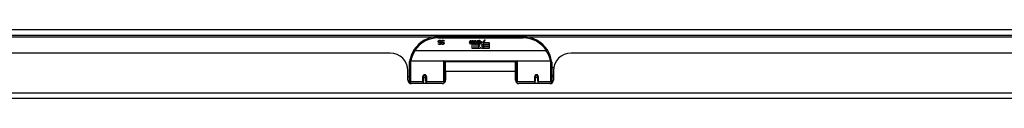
# Model space of a CAD drawing. Header units: inches. Extents: x 28 to 747, y 82 to 346.
# Tile 10 of 246: x 45.78 to 63.11, y 82 to 83.22. Entities that reach past the tile are written whole.
import ezdxf

# ---------------------------------------------------------------- set-up
doc = ezdxf.new("R2010")
doc.units = ezdxf.units.IN
doc.header["$MEASUREMENT"] = 0
doc.layers.add('Visible Edges(ANSI)', color=7, linetype='Continuous', lineweight=25)
doc.layers.add('Visible Tangent Edges(ANSI)', color=7, linetype='Continuous', lineweight=25)

msp = doc.modelspace()

# ---------------------------------------------------------------- linework, layer by layer
at = {"layer": 'Visible Edges(ANSI)'}
for p, q in [((28.543, 83.118), (100.345, 83.118)), ((54.642, 83.088), (53.146, 83.088)), ((53.151, 82.968), (53.152, 82.968)), ((53.151, 82.957), (53.151, 82.968)), ((53.197, 83.008), (53.196, 83.008)), ((53.197, 83.02), (53.197, 83.008)), ((53.206, 82.968), (53.206, 82.968)), ((53.206, 82.957), (53.206, 82.968)), ((53.251, 83.008), (53.25, 83.008)), ((53.251, 83.02), (53.251, 83.008)), ((53.701, 82.985), (53.708, 83.019)), ((53.708, 83.019), (53.721, 83.019)), ((53.721, 83.019), (53.715, 82.985)), ((53.737, 82.997), (53.741, 83.019)), ((53.741, 83.019), (53.754, 83.019)), ((53.746, 82.881), (53.746, 82.961)), ((53.776, 82.881), (53.746, 82.881)), ((53.754, 83.019), (53.748, 82.985)), ((53.764, 82.968), (53.764, 82.962)), ((53.764, 82.962), (53.776, 82.962)), ((53.768, 82.974), (53.765, 82.974)), ((53.767, 82.965), (53.768, 82.974)), ((53.779, 82.965), (53.767, 82.965)), ((53.771, 82.997), (53.775, 83.019)), ((53.775, 83.019), (53.788, 83.019)), ((53.776, 82.962), (53.776, 82.881)), ((53.788, 83.019), (53.779, 82.965)), ((53.78, 82.962), (53.802, 82.962)), ((53.78, 82.881), (53.78, 82.962)), ((53.81, 82.881), (53.78, 82.881)), ((53.784, 82.965), (53.809, 82.991)), ((53.801, 82.965), (53.784, 82.965)), ((53.795, 83.019), (53.811, 83.019)), ((53.809, 82.991), (53.795, 83.019)), ((53.814, 82.983), (53.801, 82.965)), ((53.802, 82.962), (53.81, 82.972)), ((53.81, 82.972), (53.81, 82.881)), ((53.811, 83.019), (53.819, 83)), ((53.816, 82.983), (53.814, 82.983)), ((53.814, 82.98), (53.822, 82.962)), ((53.814, 82.881), (53.814, 82.98)), ((53.881, 82.881), (53.814, 82.881)), ((53.824, 82.965), (53.816, 82.983)), ((53.819, 83), (53.821, 83)), ((53.821, 83), (53.835, 83.019)), ((53.822, 82.962), (53.844, 82.962)), ((53.84, 82.965), (53.824, 82.965)), ((53.851, 83.019), (53.826, 82.991)), ((53.826, 82.991), (53.84, 82.965)), ((53.835, 83.019), (53.851, 83.019)), ((53.844, 82.962), (53.844, 82.882)), ((53.844, 82.882), (53.881, 82.931)), ((53.85, 82.996), (53.886, 82.996)), ((53.856, 83.008), (53.856, 83.017)), ((53.881, 82.931), (53.86, 82.961)), ((53.885, 82.987), (53.861, 82.987)), ((53.895, 82.907), (53.881, 82.881)), ((53.89, 82.969), (53.897, 82.958)), ((53.912, 82.881), (53.895, 82.907)), ((53.897, 82.958), (53.928, 83.002)), ((53.93, 82.963), (53.911, 82.935)), ((53.911, 82.935), (53.948, 82.882)), ((54.046, 82.881), (53.912, 82.881)), ((53.928, 83.002), (53.93, 82.988)), ((53.93, 82.988), (53.974, 83.034)), ((53.932, 82.953), (53.93, 82.963)), ((53.948, 82.983), (53.932, 82.953)), ((53.948, 82.954), (53.948, 82.983)), ((54.046, 82.954), (53.948, 82.954)), ((53.948, 82.949), (54.046, 82.949)), ((53.948, 82.917), (53.948, 82.949)), ((54.046, 82.917), (53.948, 82.917)), ((53.948, 82.913), (54.046, 82.913)), ((53.948, 82.882), (53.948, 82.913)), ((53.974, 83.034), (53.949, 82.986)), ((53.949, 82.986), (54.046, 82.986)), ((54.046, 82.986), (54.046, 82.954)), ((54.046, 82.949), (54.046, 82.917)), ((54.046, 82.913), (54.046, 82.881)), ((52.301, 82.799), (34.386, 82.799)), ((55.05, 82.842), (52.737, 82.842)), ((73.402, 82.799), (55.487, 82.799)), ((52.639, 82.313), (52.639, 82.643)), ((52.658, 82.663), (53.248, 82.663)), ((53.264, 82.647), (53.264, 82.31)), ((53.278, 82.476), (53.278, 82.644)), ((54.509, 82.644), (53.278, 82.644)), ((54.509, 82.476), (54.509, 82.644)), ((54.523, 82.571), (54.509, 82.571)), ((54.523, 82.31), (54.523, 82.647)), ((54.539, 82.663), (55.129, 82.663)), ((55.148, 82.643), (55.148, 82.313)), ((55.179, 82.539), (55.148, 82.539)), ((52.613, 82.321), (52.613, 82.487)), ((52.639, 82.379), (52.613, 82.379)), ((52.888, 82.391), (52.888, 82.304)), ((52.89, 82.389), (52.888, 82.389)), ((52.89, 82.4), (52.89, 82.391)), ((52.894, 82.379), (52.891, 82.379)), ((52.927, 82.379), (52.925, 82.379)), ((52.929, 82.391), (52.929, 82.4)), ((52.931, 82.389), (52.929, 82.389)), ((52.931, 82.304), (52.931, 82.391)), ((53.278, 82.476), (53.278, 82.321)), ((54.509, 82.321), (54.509, 82.476)), ((54.523, 82.38), (54.509, 82.38)), ((54.856, 82.391), (54.856, 82.304)), ((54.859, 82.387), (54.856, 82.386)), ((54.862, 82.379), (54.86, 82.379)), ((54.896, 82.379), (54.894, 82.379)), ((54.899, 82.395), (54.897, 82.395)), ((54.897, 82.391), (54.897, 82.395)), ((54.897, 82.389), (54.899, 82.389)), ((54.899, 82.304), (54.899, 82.391)), ((55.175, 82.413), (55.148, 82.413)), ((55.175, 82.379), (55.148, 82.379)), ((55.175, 82.487), (55.175, 82.321)), ((52.639, 82.313), (52.639, 82.272)), ((53.219, 82.262), (52.672, 82.262)), ((52.888, 82.262), (52.888, 82.304)), ((52.931, 82.304), (52.931, 82.262)), ((53.264, 82.282), (53.264, 82.31)), ((54.523, 82.31), (54.523, 82.282)), ((55.115, 82.262), (54.568, 82.262)), ((54.856, 82.262), (54.856, 82.304)), ((54.899, 82.304), (54.899, 82.262)), ((55.148, 82.272), (55.148, 82.313)), ((100.247, 81.999), (28.642, 81.999))]:
    msp.add_line(p, q, dxfattribs=at)
at = {"layer": 'Visible Edges(ANSI)', "flags": 128}
for points in [[(53.149, 83.004), (53.149, 83.005), (53.149, 83.005), (53.149, 83.006), (53.149, 83.007), (53.149, 83.007), (53.149, 83.008), (53.149, 83.009), (53.149, 83.009), (53.149, 83.01), (53.15, 83.011), (53.15, 83.011), (53.15, 83.012), (53.151, 83.013), (53.151, 83.013), (53.151, 83.014), (53.151, 83.015), (53.152, 83.015), (53.152, 83.016), (53.153, 83.016), (53.153, 83.017), (53.154, 83.017), (53.154, 83.018), (53.154, 83.018), (53.155, 83.019)], [(53.163, 82.986), (53.161, 82.986), (53.16, 82.987), (53.159, 82.987), (53.158, 82.988), (53.157, 82.988), (53.156, 82.989), (53.155, 82.989), (53.155, 82.99), (53.154, 82.991), (53.153, 82.991), (53.152, 82.992), (53.152, 82.993), (53.151, 82.994), (53.151, 82.994), (53.15, 82.995), (53.15, 82.996), (53.15, 82.997), (53.149, 82.998), (53.149, 82.999), (53.149, 83), (53.149, 83.001), (53.149, 83.002), (53.149, 83.003), (53.149, 83.004)], [(53.172, 82.952), (53.171, 82.952), (53.17, 82.952), (53.169, 82.952), (53.168, 82.952), (53.167, 82.952), (53.167, 82.952), (53.166, 82.952), (53.165, 82.953), (53.164, 82.953), (53.163, 82.953), (53.162, 82.953), (53.161, 82.953), (53.16, 82.953), (53.159, 82.954), (53.158, 82.954), (53.158, 82.954), (53.157, 82.954), (53.156, 82.955), (53.155, 82.955), (53.154, 82.955), (53.154, 82.956), (53.153, 82.956), (53.152, 82.956), (53.151, 82.957)], [(53.152, 82.968), (53.153, 82.967), (53.153, 82.967), (53.154, 82.966), (53.154, 82.966), (53.155, 82.965), (53.156, 82.965), (53.157, 82.965), (53.157, 82.964), (53.158, 82.964), (53.159, 82.963), (53.16, 82.963), (53.161, 82.962), (53.162, 82.962), (53.162, 82.962), (53.163, 82.961), (53.164, 82.961), (53.165, 82.961), (53.166, 82.961), (53.167, 82.961), (53.168, 82.96), (53.169, 82.96), (53.17, 82.96), (53.171, 82.96), (53.172, 82.96)], [(53.155, 83.019), (53.156, 83.019), (53.156, 83.02), (53.157, 83.02), (53.157, 83.021), (53.158, 83.021), (53.159, 83.022), (53.159, 83.022), (53.16, 83.022), (53.161, 83.023), (53.161, 83.023), (53.162, 83.023), (53.163, 83.024), (53.163, 83.024), (53.164, 83.024), (53.165, 83.024), (53.166, 83.025), (53.167, 83.025), (53.167, 83.025), (53.168, 83.025), (53.169, 83.025), (53.17, 83.025), (53.171, 83.025), (53.172, 83.025), (53.173, 83.025)], [(53.174, 83.017), (53.173, 83.017), (53.172, 83.017), (53.17, 83.017), (53.169, 83.017), (53.168, 83.017), (53.167, 83.016), (53.166, 83.016), (53.165, 83.016), (53.165, 83.015), (53.164, 83.015), (53.163, 83.015), (53.162, 83.014), (53.162, 83.013), (53.161, 83.013), (53.161, 83.012), (53.16, 83.012), (53.16, 83.011), (53.159, 83.01), (53.159, 83.01), (53.159, 83.009), (53.159, 83.008), (53.158, 83.007), (53.158, 83.006), (53.158, 83.005)], [(53.158, 83.005), (53.158, 83.005), (53.158, 83.004), (53.158, 83.003), (53.159, 83.003), (53.159, 83.002), (53.159, 83.002), (53.159, 83.001), (53.159, 83), (53.16, 83), (53.16, 82.999), (53.16, 82.999), (53.16, 82.999), (53.161, 82.998), (53.161, 82.998), (53.162, 82.997), (53.162, 82.997), (53.163, 82.997), (53.163, 82.996), (53.164, 82.996), (53.164, 82.996), (53.165, 82.995), (53.166, 82.995), (53.166, 82.995), (53.167, 82.995)], [(53.177, 82.982), (53.177, 82.982), (53.176, 82.983), (53.176, 82.983), (53.175, 82.983), (53.174, 82.983), (53.174, 82.983), (53.173, 82.983), (53.173, 82.984), (53.172, 82.984), (53.171, 82.984), (53.171, 82.984), (53.17, 82.984), (53.169, 82.984), (53.168, 82.985), (53.168, 82.985), (53.167, 82.985), (53.166, 82.985), (53.166, 82.985), (53.165, 82.985), (53.165, 82.985), (53.164, 82.986), (53.164, 82.986), (53.163, 82.986), (53.163, 82.986)], [(53.167, 82.995), (53.168, 82.994), (53.168, 82.994), (53.169, 82.994), (53.169, 82.994), (53.17, 82.994), (53.17, 82.994), (53.171, 82.994), (53.171, 82.993), (53.172, 82.993), (53.172, 82.993), (53.173, 82.993), (53.173, 82.993), (53.174, 82.993), (53.174, 82.993), (53.175, 82.993), (53.175, 82.993), (53.176, 82.992), (53.176, 82.992), (53.177, 82.992), (53.177, 82.992), (53.178, 82.992), (53.179, 82.992), (53.179, 82.992), (53.18, 82.991)], [(53.196, 82.972), (53.196, 82.971), (53.196, 82.969), (53.196, 82.968), (53.195, 82.967), (53.195, 82.966), (53.195, 82.964), (53.194, 82.963), (53.193, 82.962), (53.192, 82.961), (53.192, 82.96), (53.191, 82.959), (53.189, 82.958), (53.188, 82.957), (53.187, 82.956), (53.186, 82.955), (53.185, 82.955), (53.183, 82.954), (53.182, 82.953), (53.18, 82.953), (53.179, 82.953), (53.177, 82.952), (53.176, 82.952), (53.174, 82.952), (53.172, 82.952)], [(53.172, 82.96), (53.173, 82.96), (53.174, 82.96), (53.175, 82.96), (53.176, 82.961), (53.177, 82.961), (53.178, 82.961), (53.179, 82.961), (53.179, 82.962), (53.18, 82.962), (53.181, 82.962), (53.182, 82.963), (53.182, 82.963), (53.183, 82.964), (53.184, 82.964), (53.184, 82.965), (53.185, 82.966), (53.185, 82.966), (53.185, 82.967), (53.186, 82.967), (53.186, 82.968), (53.186, 82.969), (53.186, 82.97), (53.186, 82.97), (53.186, 82.971)], [(53.173, 83.025), (53.175, 83.025), (53.176, 83.025), (53.177, 83.025), (53.178, 83.025), (53.179, 83.025), (53.181, 83.025), (53.182, 83.025), (53.183, 83.025), (53.184, 83.025), (53.185, 83.024), (53.186, 83.024), (53.187, 83.024), (53.187, 83.024), (53.188, 83.023), (53.189, 83.023), (53.19, 83.023), (53.191, 83.022), (53.192, 83.022), (53.193, 83.022), (53.193, 83.021), (53.194, 83.021), (53.195, 83.021), (53.196, 83.02), (53.197, 83.02)], [(53.196, 83.008), (53.195, 83.009), (53.194, 83.009), (53.194, 83.01), (53.193, 83.011), (53.192, 83.011), (53.191, 83.012), (53.19, 83.012), (53.189, 83.013), (53.188, 83.014), (53.187, 83.014), (53.186, 83.014), (53.185, 83.015), (53.184, 83.015), (53.184, 83.016), (53.183, 83.016), (53.182, 83.016), (53.181, 83.016), (53.18, 83.017), (53.179, 83.017), (53.178, 83.017), (53.177, 83.017), (53.176, 83.017), (53.175, 83.017), (53.174, 83.017)], [(53.186, 82.971), (53.186, 82.972), (53.186, 82.973), (53.186, 82.973), (53.186, 82.974), (53.186, 82.975), (53.186, 82.975), (53.186, 82.976), (53.185, 82.976), (53.185, 82.977), (53.185, 82.978), (53.184, 82.978), (53.184, 82.978), (53.184, 82.979), (53.183, 82.979), (53.183, 82.98), (53.182, 82.98), (53.182, 82.98), (53.181, 82.981), (53.18, 82.981), (53.18, 82.981), (53.179, 82.982), (53.179, 82.982), (53.178, 82.982), (53.177, 82.982)], [(53.18, 82.991), (53.18, 82.991), (53.181, 82.991), (53.182, 82.991), (53.182, 82.991), (53.183, 82.99), (53.183, 82.99), (53.184, 82.99), (53.184, 82.99), (53.185, 82.99), (53.185, 82.989), (53.186, 82.989), (53.186, 82.989), (53.187, 82.989), (53.187, 82.988), (53.188, 82.988), (53.188, 82.988), (53.189, 82.988), (53.189, 82.987), (53.19, 82.987), (53.19, 82.987), (53.19, 82.986), (53.191, 82.986), (53.191, 82.985), (53.192, 82.985)], [(53.192, 82.985), (53.192, 82.985), (53.192, 82.984), (53.193, 82.984), (53.193, 82.983), (53.193, 82.983), (53.194, 82.983), (53.194, 82.982), (53.194, 82.982), (53.194, 82.981), (53.195, 82.981), (53.195, 82.98), (53.195, 82.98), (53.195, 82.979), (53.195, 82.978), (53.196, 82.978), (53.196, 82.977), (53.196, 82.977), (53.196, 82.976), (53.196, 82.976), (53.196, 82.975), (53.196, 82.974), (53.196, 82.974), (53.196, 82.973), (53.196, 82.972)], [(53.203, 83.004), (53.203, 83.005), (53.203, 83.005), (53.203, 83.006), (53.203, 83.007), (53.203, 83.007), (53.203, 83.008), (53.203, 83.009), (53.204, 83.009), (53.204, 83.01), (53.204, 83.011), (53.204, 83.011), (53.204, 83.012), (53.205, 83.013), (53.205, 83.013), (53.205, 83.014), (53.206, 83.015), (53.206, 83.015), (53.207, 83.016), (53.207, 83.016), (53.207, 83.017), (53.208, 83.017), (53.208, 83.018), (53.209, 83.018), (53.209, 83.019)], [(53.217, 82.986), (53.216, 82.986), (53.215, 82.987), (53.213, 82.987), (53.212, 82.988), (53.211, 82.988), (53.211, 82.989), (53.21, 82.989), (53.209, 82.99), (53.208, 82.991), (53.207, 82.991), (53.207, 82.992), (53.206, 82.993), (53.206, 82.994), (53.205, 82.994), (53.205, 82.995), (53.204, 82.996), (53.204, 82.997), (53.204, 82.998), (53.203, 82.999), (53.203, 83), (53.203, 83.001), (53.203, 83.002), (53.203, 83.003), (53.203, 83.004)], [(53.206, 82.968), (53.207, 82.967), (53.207, 82.967), (53.208, 82.966), (53.209, 82.966), (53.209, 82.965), (53.21, 82.965), (53.211, 82.965), (53.212, 82.964), (53.212, 82.964), (53.213, 82.963), (53.214, 82.963), (53.215, 82.962), (53.216, 82.962), (53.217, 82.962), (53.218, 82.961), (53.218, 82.961), (53.219, 82.961), (53.22, 82.961), (53.221, 82.961), (53.222, 82.96), (53.223, 82.96), (53.224, 82.96), (53.225, 82.96), (53.226, 82.96)], [(53.227, 82.952), (53.226, 82.952), (53.225, 82.952), (53.224, 82.952), (53.223, 82.952), (53.222, 82.952), (53.221, 82.952), (53.22, 82.952), (53.219, 82.953), (53.218, 82.953), (53.217, 82.953), (53.216, 82.953), (53.215, 82.953), (53.214, 82.953), (53.214, 82.954), (53.213, 82.954), (53.212, 82.954), (53.211, 82.954), (53.21, 82.955), (53.209, 82.955), (53.209, 82.955), (53.208, 82.956), (53.207, 82.956), (53.206, 82.956), (53.206, 82.957)], [(53.209, 83.019), (53.21, 83.019), (53.21, 83.02), (53.211, 83.02), (53.212, 83.021), (53.212, 83.021), (53.213, 83.022), (53.213, 83.022), (53.214, 83.022), (53.215, 83.023), (53.216, 83.023), (53.216, 83.023), (53.217, 83.024), (53.218, 83.024), (53.218, 83.024), (53.219, 83.024), (53.22, 83.025), (53.221, 83.025), (53.222, 83.025), (53.223, 83.025), (53.224, 83.025), (53.225, 83.025), (53.226, 83.025), (53.227, 83.025), (53.228, 83.025)], [(53.228, 83.017), (53.227, 83.017), (53.226, 83.017), (53.225, 83.017), (53.224, 83.017), (53.223, 83.017), (53.222, 83.016), (53.221, 83.016), (53.22, 83.016), (53.219, 83.015), (53.218, 83.015), (53.217, 83.015), (53.217, 83.014), (53.216, 83.013), (53.215, 83.013), (53.215, 83.012), (53.214, 83.012), (53.214, 83.011), (53.214, 83.01), (53.213, 83.01), (53.213, 83.009), (53.213, 83.008), (53.213, 83.007), (53.213, 83.006), (53.213, 83.005)], [(53.213, 83.005), (53.213, 83.005), (53.213, 83.004), (53.213, 83.003), (53.213, 83.003), (53.213, 83.002), (53.213, 83.002), (53.213, 83.001), (53.214, 83), (53.214, 83), (53.214, 82.999), (53.214, 82.999), (53.215, 82.999), (53.215, 82.998), (53.215, 82.998), (53.216, 82.997), (53.216, 82.997), (53.217, 82.997), (53.217, 82.996), (53.218, 82.996), (53.219, 82.996), (53.219, 82.995), (53.22, 82.995), (53.221, 82.995), (53.221, 82.995)], [(53.231, 82.982), (53.231, 82.982), (53.23, 82.983), (53.23, 82.983), (53.229, 82.983), (53.229, 82.983), (53.228, 82.983), (53.227, 82.983), (53.227, 82.984), (53.226, 82.984), (53.225, 82.984), (53.225, 82.984), (53.224, 82.984), (53.223, 82.984), (53.223, 82.985), (53.222, 82.985), (53.221, 82.985), (53.221, 82.985), (53.22, 82.985), (53.22, 82.985), (53.219, 82.985), (53.218, 82.986), (53.218, 82.986), (53.217, 82.986), (53.217, 82.986)], [(53.221, 82.995), (53.222, 82.994), (53.222, 82.994), (53.223, 82.994), (53.223, 82.994), (53.224, 82.994), (53.224, 82.994), (53.225, 82.994), (53.225, 82.993), (53.226, 82.993), (53.226, 82.993), (53.227, 82.993), (53.227, 82.993), (53.228, 82.993), (53.228, 82.993), (53.229, 82.993), (53.229, 82.993), (53.23, 82.992), (53.23, 82.992), (53.231, 82.992), (53.232, 82.992), (53.232, 82.992), (53.233, 82.992), (53.233, 82.992), (53.234, 82.991)], [(53.226, 82.96), (53.227, 82.96), (53.228, 82.96), (53.229, 82.96), (53.23, 82.961), (53.231, 82.961), (53.232, 82.961), (53.233, 82.961), (53.234, 82.962), (53.234, 82.962), (53.235, 82.962), (53.236, 82.963), (53.237, 82.963), (53.237, 82.964), (53.238, 82.964), (53.238, 82.965), (53.239, 82.966), (53.239, 82.966), (53.24, 82.967), (53.24, 82.967), (53.24, 82.968), (53.24, 82.969), (53.241, 82.97), (53.241, 82.97), (53.241, 82.971)], [(53.25, 82.972), (53.25, 82.971), (53.25, 82.969), (53.25, 82.968), (53.25, 82.967), (53.249, 82.966), (53.249, 82.964), (53.248, 82.963), (53.247, 82.962), (53.247, 82.961), (53.246, 82.96), (53.245, 82.959), (53.244, 82.958), (53.243, 82.957), (53.241, 82.956), (53.24, 82.955), (53.239, 82.955), (53.237, 82.954), (53.236, 82.953), (53.235, 82.953), (53.233, 82.953), (53.232, 82.952), (53.23, 82.952), (53.228, 82.952), (53.227, 82.952)], [(53.228, 83.025), (53.229, 83.025), (53.23, 83.025), (53.231, 83.025), (53.233, 83.025), (53.234, 83.025), (53.235, 83.025), (53.236, 83.025), (53.237, 83.025), (53.238, 83.025), (53.239, 83.024), (53.24, 83.024), (53.241, 83.024), (53.242, 83.024), (53.243, 83.023), (53.243, 83.023), (53.244, 83.023), (53.245, 83.022), (53.246, 83.022), (53.247, 83.022), (53.248, 83.021), (53.249, 83.021), (53.249, 83.021), (53.25, 83.02), (53.251, 83.02)], [(53.25, 83.008), (53.249, 83.009), (53.249, 83.009), (53.248, 83.01), (53.247, 83.011), (53.246, 83.011), (53.245, 83.012), (53.244, 83.012), (53.244, 83.013), (53.243, 83.014), (53.242, 83.014), (53.241, 83.014), (53.24, 83.015), (53.239, 83.015), (53.238, 83.016), (53.237, 83.016), (53.236, 83.016), (53.235, 83.016), (53.234, 83.017), (53.233, 83.017), (53.232, 83.017), (53.231, 83.017), (53.23, 83.017), (53.229, 83.017), (53.228, 83.017)], [(53.241, 82.971), (53.241, 82.972), (53.241, 82.973), (53.24, 82.973), (53.24, 82.974), (53.24, 82.975), (53.24, 82.975), (53.24, 82.976), (53.24, 82.976), (53.239, 82.977), (53.239, 82.978), (53.239, 82.978), (53.238, 82.978), (53.238, 82.979), (53.237, 82.979), (53.237, 82.98), (53.236, 82.98), (53.236, 82.98), (53.235, 82.981), (53.235, 82.981), (53.234, 82.981), (53.233, 82.982), (53.233, 82.982), (53.232, 82.982), (53.231, 82.982)], [(53.234, 82.991), (53.235, 82.991), (53.235, 82.991), (53.236, 82.991), (53.237, 82.991), (53.237, 82.99), (53.238, 82.99), (53.238, 82.99), (53.239, 82.99), (53.239, 82.99), (53.24, 82.989), (53.24, 82.989), (53.241, 82.989), (53.241, 82.989), (53.242, 82.988), (53.242, 82.988), (53.243, 82.988), (53.243, 82.988), (53.243, 82.987), (53.244, 82.987), (53.244, 82.987), (53.245, 82.986), (53.245, 82.986), (53.245, 82.985), (53.246, 82.985)], [(53.246, 82.985), (53.246, 82.985), (53.247, 82.984), (53.247, 82.984), (53.247, 82.983), (53.248, 82.983), (53.248, 82.983), (53.248, 82.982), (53.248, 82.982), (53.249, 82.981), (53.249, 82.981), (53.249, 82.98), (53.249, 82.98), (53.249, 82.979), (53.25, 82.978), (53.25, 82.978), (53.25, 82.977), (53.25, 82.977), (53.25, 82.976), (53.25, 82.976), (53.25, 82.975), (53.25, 82.974), (53.25, 82.974), (53.25, 82.973), (53.25, 82.972)], [(52.719, 82.855), (52.719, 82.855), (52.719, 82.855), (52.719, 82.854), (52.719, 82.854), (52.72, 82.854), (52.72, 82.854), (52.72, 82.853), (52.721, 82.853), (52.721, 82.852), (52.722, 82.852), (52.722, 82.851), (52.723, 82.851), (52.724, 82.85), (52.725, 82.85), (52.726, 82.849), (52.726, 82.848), (52.727, 82.848), (52.728, 82.847), (52.729, 82.846), (52.73, 82.846), (52.731, 82.845), (52.732, 82.844), (52.734, 82.844), (52.735, 82.843)], [(52.737, 82.842), (52.737, 82.842), (52.736, 82.842), (52.736, 82.842), (52.736, 82.842), (52.736, 82.842), (52.736, 82.842), (52.736, 82.842), (52.736, 82.842), (52.736, 82.842), (52.736, 82.842), (52.736, 82.842), (52.736, 82.843), (52.736, 82.843), (52.735, 82.843), (52.735, 82.843), (52.735, 82.843), (52.735, 82.843), (52.735, 82.843), (52.735, 82.843), (52.735, 82.843), (52.735, 82.843), (52.735, 82.843), (52.735, 82.843), (52.735, 82.843)], [(55.052, 82.843), (55.052, 82.843), (55.052, 82.843), (55.052, 82.843), (55.052, 82.843), (55.052, 82.843), (55.052, 82.843), (55.052, 82.843), (55.052, 82.843), (55.052, 82.843), (55.052, 82.843), (55.052, 82.843), (55.052, 82.843), (55.051, 82.842), (55.051, 82.842), (55.051, 82.842), (55.051, 82.842), (55.051, 82.842), (55.051, 82.842), (55.051, 82.842), (55.051, 82.842), (55.051, 82.842), (55.051, 82.842), (55.051, 82.842), (55.05, 82.842)], [(55.068, 82.855), (55.068, 82.855), (55.068, 82.855), (55.068, 82.854), (55.068, 82.854), (55.068, 82.854), (55.067, 82.854), (55.067, 82.853), (55.066, 82.853), (55.066, 82.852), (55.065, 82.852), (55.065, 82.851), (55.064, 82.851), (55.063, 82.85), (55.062, 82.85), (55.062, 82.849), (55.061, 82.848), (55.06, 82.848), (55.059, 82.847), (55.058, 82.846), (55.057, 82.846), (55.056, 82.845), (55.055, 82.844), (55.054, 82.844), (55.052, 82.843)], [(52.645, 82.662), (52.645, 82.662), (52.645, 82.662), (52.645, 82.662), (52.645, 82.661), (52.645, 82.661), (52.645, 82.661), (52.645, 82.661), (52.645, 82.661), (52.645, 82.66), (52.645, 82.66), (52.645, 82.66), (52.645, 82.66), (52.645, 82.66), (52.645, 82.659), (52.645, 82.659), (52.645, 82.659), (52.645, 82.659), (52.645, 82.659), (52.645, 82.658), (52.645, 82.658), (52.644, 82.658), (52.644, 82.658), (52.644, 82.657), (52.644, 82.657)], [(55.143, 82.657), (55.143, 82.657), (55.143, 82.658), (55.143, 82.658), (55.143, 82.658), (55.143, 82.658), (55.143, 82.659), (55.143, 82.659), (55.142, 82.659), (55.142, 82.659), (55.142, 82.659), (55.142, 82.66), (55.142, 82.66), (55.142, 82.66), (55.142, 82.66), (55.142, 82.66), (55.142, 82.661), (55.142, 82.661), (55.142, 82.661), (55.142, 82.661), (55.142, 82.661), (55.142, 82.662), (55.142, 82.662), (55.142, 82.662), (55.142, 82.662)], [(52.888, 82.391), (52.888, 82.394), (52.888, 82.396), (52.889, 82.399), (52.89, 82.401), (52.892, 82.404), (52.894, 82.406), (52.896, 82.408), (52.898, 82.409), (52.901, 82.411), (52.903, 82.412), (52.906, 82.412), (52.909, 82.413), (52.912, 82.412), (52.915, 82.412), (52.918, 82.411), (52.921, 82.409), (52.923, 82.408), (52.925, 82.406), (52.927, 82.404), (52.928, 82.401), (52.929, 82.399), (52.93, 82.396), (52.931, 82.394), (52.931, 82.391)], [(53.278, 82.343), (53.278, 82.343), (53.278, 82.343), (53.278, 82.343), (53.278, 82.343), (53.278, 82.343), (53.278, 82.343), (53.278, 82.343), (53.278, 82.343), (53.278, 82.343), (53.278, 82.343), (53.278, 82.343), (53.278, 82.343), (53.278, 82.343), (53.278, 82.343), (53.278, 82.343), (53.278, 82.343), (53.278, 82.343), (53.278, 82.344), (53.278, 82.344), (53.278, 82.344), (53.278, 82.344), (53.278, 82.344), (53.278, 82.344), (53.278, 82.344)], [(54.509, 82.344), (54.509, 82.344), (54.509, 82.344), (54.509, 82.344), (54.509, 82.344), (54.509, 82.344), (54.509, 82.344), (54.509, 82.343), (54.509, 82.343), (54.509, 82.343), (54.509, 82.343), (54.509, 82.343), (54.509, 82.343), (54.509, 82.343), (54.509, 82.343), (54.509, 82.343), (54.509, 82.343), (54.509, 82.343), (54.509, 82.343), (54.509, 82.343), (54.509, 82.343), (54.51, 82.343), (54.51, 82.343), (54.51, 82.343), (54.51, 82.343)], [(54.856, 82.391), (54.856, 82.394), (54.857, 82.396), (54.858, 82.399), (54.859, 82.401), (54.86, 82.404), (54.862, 82.406), (54.864, 82.408), (54.867, 82.409), (54.869, 82.411), (54.872, 82.412), (54.875, 82.412), (54.878, 82.413), (54.881, 82.412), (54.884, 82.412), (54.886, 82.411), (54.889, 82.409), (54.891, 82.408), (54.894, 82.406), (54.895, 82.404), (54.897, 82.401), (54.898, 82.399), (54.899, 82.396), (54.899, 82.394), (54.899, 82.391)]]:
    msp.add_lwpolyline(points, dxfattribs=at)
at = {"layer": 'Visible Edges(ANSI)'}
for centre in [(52.909, 82.391), (54.878, 82.391)]:
    msp.add_circle(centre, 0.0197, dxfattribs=at)
for centre, radius, start, end in [((53.146, 82.581), 0.507, 90, 147.3142), ((54.642, 82.581), 0.507, 32.6858, 90), ((53.729, 82.98), 0.0288, 169, 198.4748), ((53.712, 82.974), 0.0105, 198.4748, 269.6788), ((53.712, 82.988), 0.0246, 269.6788, 333.9508), ((53.727, 82.983), 0.0123, 169.9922, 203.5487), ((53.721, 82.98), 0.006, 203.5487, 276.1027), ((53.72, 82.987), 0.0126, 276.1027, 327.6083), ((53.691, 83.004), 0.0465, 328.5584, 350.8257), ((53.763, 82.979), 0.0288, 183.6169, 196.9928), ((53.745, 82.973), 0.0101, 196.9928, 269.4776), ((53.745, 82.987), 0.024, 269.4776, 327.4114), ((53.747, 82.985), 0.024, 268.7952, 316.5849), ((53.76, 82.983), 0.0123, 170, 203.5571), ((53.755, 82.98), 0.006, 203.5571, 276.03), ((53.754, 82.987), 0.0126, 276.03, 327.5992), ((53.725, 83.005), 0.0465, 327.5992, 350), ((53.876, 82.984), 0.0282, 156.1555, 203.8445), ((53.864, 82.979), 0.0152, 203.8445, 265.0802), ((53.874, 82.959), 0.0607, 81.5605, 107.3343), ((53.868, 82.979), 0.0307, 64.6784, 112.5609), ((53.869, 82.982), 0.00955, 151.4547, 231.1652), ((53.867, 82.993), 0.033, 257.079, 313.1785), ((53.867, 82.993), 0.0299, 260.4085, 314.1684), ((53.87, 82.983), 0.0109, 231.1652, 289.3797), ((53.868, 82.989), 0.0168, 289.3797, 352.9975), ((53.877, 82.998), 0.0096, 343.5261, 64.6784), ((53.88, 82.999), 0.0197, 356.5646, 81.5605), ((53.86, 83), 0.0398, 314.1684, 356.5646), ((52.301, 82.487), 0.312, 0, 90), ((53.146, 82.581), 0.507, 147.3142, 170.7932), ((54.642, 82.581), 0.507, 9.2068, 32.6858), ((55.487, 82.487), 0.312, 90, 180), ((52.658, 82.643), 0.0197, 90, 180), ((53.248, 82.647), 0.0157, 0, 90), ((54.539, 82.647), 0.0157, 90, 180), ((55.129, 82.643), 0.0197, 0, 90), ((52.909, 82.391), 0.0217, 180, 0), ((54.878, 82.391), 0.0217, 191.8292, 0), ((52.672, 82.321), 0.0591, 180, 270), ((53.219, 82.321), 0.0591, 270, 0), ((54.568, 82.321), 0.0591, 180, 270), ((55.115, 82.321), 0.0591, 270, 0)]:
    msp.add_arc(centre, radius, start, end, dxfattribs=at)
for start_param, end_param in [(3.444465, 3.571292), (5.853486, 5.980313)]:
    msp.add_ellipse((52.909, 82.399), major_axis=(0.0217, 0), ratio=0.267949, start_param=start_param, end_param=end_param, dxfattribs=at)
at = {"layer": 'Visible Tangent Edges(ANSI)'}
for p, q in [((28.543, 83.217), (99.578, 83.217)), ((33.572, 83.087), (53.114, 83.087)), ((53.146, 83.068), (53.146, 83.088)), ((53.146, 83.068), (54.642, 83.068)), ((54.642, 83.068), (54.642, 83.088)), ((54.673, 83.087), (74.215, 83.087)), ((52.658, 82.663), (52.658, 82.294)), ((53.248, 82.294), (53.248, 82.663)), ((54.526, 82.655), (53.261, 82.655)), ((54.539, 82.663), (54.539, 82.294)), ((55.129, 82.294), (55.129, 82.663)), ((52.878, 82.294), (52.878, 82.386)), ((52.9, 82.411), (52.918, 82.411)), ((52.941, 82.386), (52.941, 82.294)), ((54.509, 82.476), (53.278, 82.476)), ((54.846, 82.294), (54.846, 82.386)), ((54.909, 82.386), (54.909, 82.294)), ((52.658, 82.263), (52.658, 82.294)), ((52.878, 82.294), (52.658, 82.294)), ((52.878, 82.294), (52.878, 82.262)), ((53.248, 82.294), (52.941, 82.294)), ((52.941, 82.262), (52.941, 82.294)), ((53.248, 82.294), (53.248, 82.269)), ((54.846, 82.294), (54.539, 82.294)), ((54.539, 82.269), (54.539, 82.294)), ((54.846, 82.294), (54.846, 82.262)), ((55.129, 82.294), (54.909, 82.294)), ((54.909, 82.262), (54.909, 82.294)), ((55.129, 82.294), (55.129, 82.263)), ((28.642, 82.098), (100.247, 82.098))]:
    msp.add_line(p, q, dxfattribs=at)
at = {"layer": 'Visible Tangent Edges(ANSI)', "flags": 128}
for points in [[(53.278, 82.525), (53.277, 82.524), (53.277, 82.524), (53.276, 82.523), (53.275, 82.523), (53.275, 82.522), (53.274, 82.521), (53.273, 82.521), (53.273, 82.52), (53.272, 82.52), (53.271, 82.519), (53.271, 82.519), (53.27, 82.518), (53.27, 82.518), (53.269, 82.517), (53.268, 82.516), (53.268, 82.516), (53.267, 82.515), (53.267, 82.515), (53.266, 82.514), (53.266, 82.513), (53.265, 82.513), (53.265, 82.512), (53.264, 82.512), (53.264, 82.511)], [(52.941, 82.386), (52.941, 82.39), (52.94, 82.394), (52.939, 82.398), (52.937, 82.402), (52.935, 82.406), (52.932, 82.409), (52.929, 82.412), (52.926, 82.415), (52.922, 82.417), (52.918, 82.418), (52.914, 82.419), (52.909, 82.419), (52.905, 82.419), (52.901, 82.418), (52.897, 82.417), (52.893, 82.415), (52.89, 82.412), (52.886, 82.409), (52.884, 82.406), (52.882, 82.402), (52.88, 82.398), (52.879, 82.394), (52.878, 82.39), (52.878, 82.386)], [(53.264, 82.465), (53.264, 82.466), (53.264, 82.468), (53.264, 82.469), (53.264, 82.471), (53.264, 82.473), (53.265, 82.475), (53.265, 82.476), (53.265, 82.478), (53.266, 82.48), (53.266, 82.481), (53.267, 82.483), (53.268, 82.485), (53.268, 82.487), (53.269, 82.489), (53.27, 82.49), (53.27, 82.492), (53.271, 82.494), (53.272, 82.496), (53.273, 82.498), (53.274, 82.499), (53.275, 82.501), (53.276, 82.503), (53.277, 82.505), (53.278, 82.507)], [(53.278, 82.383), (53.277, 82.38), (53.277, 82.378), (53.276, 82.376), (53.275, 82.373), (53.275, 82.37), (53.274, 82.368), (53.274, 82.365), (53.273, 82.363), (53.273, 82.36), (53.272, 82.358), (53.272, 82.355), (53.271, 82.353), (53.271, 82.35), (53.27, 82.348), (53.27, 82.345), (53.269, 82.343), (53.269, 82.34), (53.269, 82.337), (53.268, 82.335), (53.268, 82.332), (53.267, 82.33), (53.267, 82.327), (53.267, 82.324), (53.267, 82.322)], [(54.521, 82.322), (54.52, 82.324), (54.52, 82.327), (54.52, 82.329), (54.519, 82.332), (54.519, 82.334), (54.519, 82.337), (54.518, 82.339), (54.518, 82.342), (54.518, 82.344), (54.517, 82.346), (54.517, 82.349), (54.516, 82.351), (54.516, 82.354), (54.515, 82.356), (54.515, 82.359), (54.514, 82.361), (54.514, 82.363), (54.513, 82.366), (54.513, 82.368), (54.512, 82.371), (54.512, 82.373), (54.511, 82.375), (54.51, 82.378), (54.51, 82.38)], [(54.909, 82.386), (54.909, 82.39), (54.908, 82.394), (54.907, 82.398), (54.905, 82.402), (54.903, 82.406), (54.901, 82.409), (54.898, 82.412), (54.894, 82.415), (54.89, 82.417), (54.886, 82.418), (54.882, 82.419), (54.878, 82.419), (54.874, 82.419), (54.869, 82.418), (54.865, 82.417), (54.861, 82.415), (54.858, 82.412), (54.855, 82.409), (54.852, 82.406), (54.85, 82.402), (54.848, 82.398), (54.847, 82.394), (54.847, 82.39), (54.846, 82.386)]]:
    msp.add_lwpolyline(points, dxfattribs=at)
at = {"layer": 'Visible Tangent Edges(ANSI)'}
for centre, start, end in [((53.146, 82.581), 90, 147.5011), ((54.642, 82.581), 32.4989, 90), ((53.146, 82.577), 147.0552, 169.8777), ((54.642, 82.577), 10.1223, 32.9448)]:
    msp.add_arc(centre, 0.487, start, end, dxfattribs=at)
for centre, major_axis, ratio, start_param, end_param in [((52.665, 82.659), (-0.0194, 0.0031), 0.187438, 0, 0.544489), ((55.123, 82.659), (0.0194, 0.0031), 0.187438, 5.738696, 6.283185), ((52.878, 82.391), (0.00984, 0), 0.476565, 4.712389, 6.283185), ((52.941, 82.391), (-0.00984, 0), 0.476565, 0, 1.570796), ((54.846, 82.391), (0.00984, 0), 0.476565, 4.712389, 6.283185), ((54.909, 82.391), (-0.00984, 0), 0.476565, 0, 1.570796), ((52.658, 82.313), (-0.0197, 0), 0.965926, 0, 1.570796), ((52.878, 82.304), (0.00984, 0), 0.965926, 4.712389, 6.283185), ((52.941, 82.304), (-0.00984, 0), 0.965926, 0, 1.570796), ((53.248, 82.31), (0.0157, 0), 0.965926, 4.712389, 6.283185), ((54.539, 82.31), (-0.0157, 0), 0.965926, 0, 1.570796), ((54.846, 82.304), (0.00984, 0), 0.965926, 4.712389, 6.283185), ((54.909, 82.304), (-0.00984, 0), 0.965926, 0, 1.570796), ((55.129, 82.313), (0.0197, 0), 0.965926, 4.712389, 6.283185)]:
    msp.add_ellipse(centre, major_axis=major_axis, ratio=ratio, start_param=start_param, end_param=end_param, dxfattribs=at)

doc.saveas('drawing.dxf')
